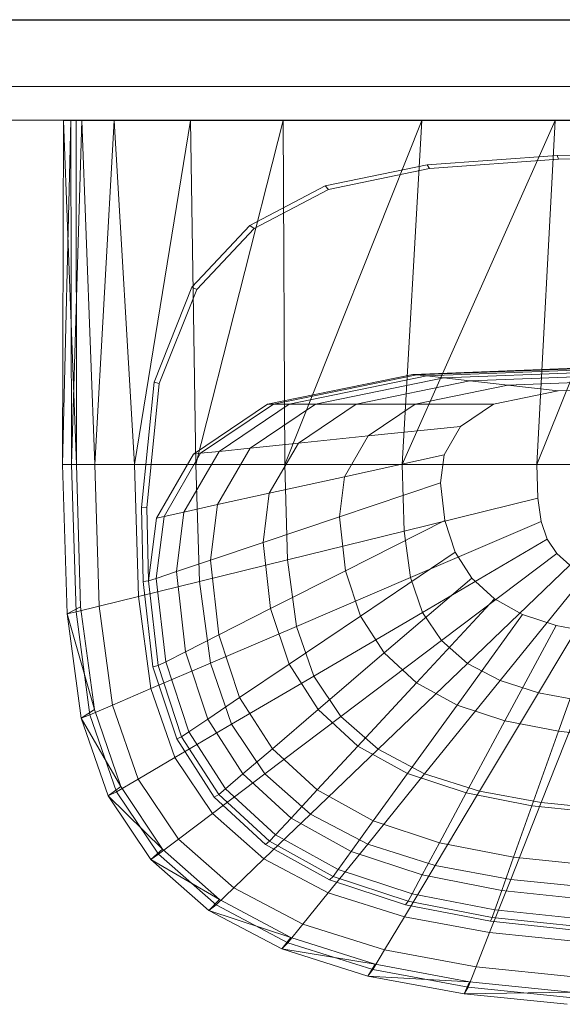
# Model space of a CAD drawing. Header units: metres. Extents: x 391.1 to 427.5, y 12.7 to 28.4.
# Tile 199 of 240: x 411.814 to 411.976, y 23.857 to 24.151. Entities that reach past the tile are written whole.
import ezdxf

# ---------------------------------------------------------------- set-up
doc = ezdxf.new("R2010")
doc.units = ezdxf.units.M
for name, color, linetype, lineweight in [('02_MOBILIARIO', 7, 'Continuous', 18), ('A-DETL-____-MBND', 7, 'Continuous', 18), ('A-WALL-____-MCUT', 7, 'Continuous', 25), ('A-WALL-____-OTLN', 7, 'Continuous', 25), ('Mobiliario', 7, 'Continuous', 18)]:
    doc.layers.add(name, color=color, linetype=linetype, lineweight=lineweight)

# ---------------------------------------------------------------- blocks, each defined once
blk = doc.blocks.new('Family - Evans P-1-153476-01_ENLLUMENAT_PS1')
at = {"layer": 'A-WALL-____-MCUT', "color": 253, "true_color": 0xaaaaaa}
blk.add_line((6.06326, 0.15), (0, 0.15), dxfattribs=at)
at = {"layer": 'A-WALL-____-OTLN', "color": 253, "true_color": 0xaaaaaa}
blk.add_line((6.06326, 0.15), (0, 0.15), dxfattribs=at)
blk = doc.blocks.new('Family - Mirall PS-1-153497-01_ENLLUMENAT_PS1')
at = {"layer": '02_MOBILIARIO', "color": 253, "true_color": 0xaaaaaa}
for p, q in [((0.6, 0.03), (0, 0.03)), ((0, 0.01), (0.6, 0.01)), ((0, 0.01), (0.6, 0.01)), ((0.6, 0), (0, 0))]:
    blk.add_line(p, q, dxfattribs=at)
at = {"layer": 'Mobiliario', "color": 253, "true_color": 0xaaaaaa}
for p, q in [((0.6, 0.03), (0, 0.03)), ((0, 0.01), (0.6, 0.01)), ((0.6, 0.01), (0, 0.01)), ((0, 0), (0.6, 0))]:
    blk.add_line(p, q, dxfattribs=at)
blk = doc.blocks.new('Family - Rentamans PS-1-153528-01_ENLLUMENAT_PS1')
at = {"layer": 'A-DETL-____-MBND', "color": 253, "true_color": 0xaaaaaa}
for p, q in [((0.00026, 0.265), (0, 0.16227)), ((0.00244, 0.265), (0, 0.16227)), ((0.00244, 0.265), (0.00026, 0.265)), ((0.00026, 0.265), (0.00406, 0.265)), ((0.00026, 0.265), (0.00411, 0.16227)), ((0.00569, 0.265), (0.00244, 0.265)), ((0.00269, 0.16227), (0.00244, 0.265)), ((0.00569, 0.265), (0.00269, 0.16227)), ((0.36146, 0.265), (0.00406, 0.265)), ((0.00406, 0.265), (0.00411, 0.16227)), ((0.01543, 0.265), (0.00569, 0.265)), ((0.00966, 0.16227), (0.00569, 0.265)), ((0.01543, 0.265), (0.00966, 0.16227)), ((0.03818, 0.265), (0.01543, 0.265)), ((0.02147, 0.16227), (0.01543, 0.265)), ((0.03818, 0.265), (0.02147, 0.16227)), ((0.06579, 0.265), (0.03818, 0.265)), ((0.03978, 0.16227), (0.03818, 0.265)), ((0.06579, 0.265), (0.03978, 0.16227)), ((0.10722, 0.265), (0.06579, 0.265)), ((0.06628, 0.16227), (0.06579, 0.265)), ((0.10722, 0.265), (0.06628, 0.16227)), ((0.14702, 0.265), (0.10137, 0.16227)), ((0.10137, 0.16227), (0.10722, 0.265)), ((0.14702, 0.265), (0.10722, 0.265)), ((0.18276, 0.265), (0.14157, 0.16227)), ((0.14157, 0.16227), (0.14702, 0.265)), ((0.18276, 0.265), (0.14702, 0.265)), ((0.10879, 0.25173), (0.14766, 0.25454)), ((0.10952, 0.25063), (0.14801, 0.25341)), ((0.14766, 0.25454), (0.18276, 0.25535)), ((0.14801, 0.25341), (0.14766, 0.25454)), ((0.14801, 0.25341), (0.18276, 0.25421)), ((0.07835, 0.24542), (0.10879, 0.25173)), ((0.07939, 0.24438), (0.10952, 0.25063)), ((0.10952, 0.25063), (0.10879, 0.25173)), ((0.05592, 0.23364), (0.07835, 0.24542)), ((0.05718, 0.23272), (0.07939, 0.24438)), ((0.07939, 0.24438), (0.07835, 0.24542)), ((0.03861, 0.21523), (0.05592, 0.23364)), ((0.04004, 0.21449), (0.05718, 0.23272)), ((0.05718, 0.23272), (0.05592, 0.23364)), ((0.02729, 0.18684), (0.03861, 0.21523)), ((0.04004, 0.21449), (0.03861, 0.21523)), ((0.02883, 0.18639), (0.04004, 0.21449)), ((0.10456, 0.18916), (0.18276, 0.19213)), ((0.10571, 0.18902), (0.18276, 0.19196)), ((0.06117, 0.18027), (0.10456, 0.18916)), ((0.06296, 0.18027), (0.1057, 0.18902)), ((0.0676, 0.18027), (0.10869, 0.18869)), ((0.10571, 0.18902), (0.10456, 0.18916)), ((0.10869, 0.18869), (0.1057, 0.18902)), ((0.10869, 0.18869), (0.1695, 0.191)), ((0.11374, 0.18811), (0.10869, 0.18869)), ((0.11374, 0.18811), (0.18276, 0.19074)), ((0.12158, 0.18722), (0.18276, 0.18955)), ((0.02353, 0.14943), (0.02729, 0.18684)), ((0.02511, 0.14934), (0.02883, 0.18639)), ((0.02883, 0.18639), (0.02729, 0.18684)), ((0.07545, 0.18027), (0.11374, 0.18811)), ((0.08764, 0.18027), (0.12158, 0.18722)), ((0.10527, 0.18027), (0.13292, 0.18593)), ((0.12158, 0.18722), (0.11374, 0.18811)), ((0.13292, 0.18593), (0.12158, 0.18722)), ((0.13292, 0.18593), (0.18276, 0.18783)), ((0.14793, 0.18422), (0.13292, 0.18593)), ((0.14793, 0.18422), (0.18276, 0.18555)), ((0.12861, 0.18027), (0.14793, 0.18422)), ((0.03908, 0.16537), (0.06117, 0.18027)), ((0.0412, 0.16559), (0.06296, 0.18027)), ((0.04668, 0.16616), (0.0676, 0.18027)), ((0.05596, 0.16712), (0.07545, 0.18027)), ((0.06117, 0.18027), (0.06296, 0.18027)), ((0.06296, 0.18027), (0.0676, 0.18027)), ((0.07545, 0.18027), (0.0676, 0.18027)), ((0.07036, 0.16862), (0.08764, 0.18027)), ((0.08764, 0.18027), (0.07545, 0.18027)), ((0.10527, 0.18027), (0.08764, 0.18027)), ((0.09119, 0.17077), (0.10527, 0.18027)), ((0.12861, 0.18027), (0.10527, 0.18027)), ((0.11877, 0.17363), (0.12861, 0.18027)), ((0.11877, 0.17363), (0.09119, 0.17077)), ((0.11385, 0.16511), (0.11877, 0.17363)), ((0.09119, 0.17077), (0.07036, 0.16862)), ((0.08414, 0.15858), (0.09119, 0.17077)), ((0.07036, 0.16862), (0.05596, 0.16712)), ((0.0617, 0.15365), (0.07036, 0.16862)), ((0.02802, 0.14625), (0.03908, 0.16537)), ((0.0303, 0.14675), (0.0412, 0.16559)), ((0.0362, 0.14804), (0.04668, 0.16616)), ((0.0412, 0.16559), (0.03908, 0.16537)), ((0.04668, 0.16616), (0.0412, 0.16559)), ((0.0462, 0.15024), (0.05596, 0.16712)), ((0.05596, 0.16712), (0.04668, 0.16616)), ((0.11385, 0.16511), (0.08414, 0.15858)), ((0.11279, 0.15674), (0.11385, 0.16511)), ((0, 0.16227), (0.00133, 0.11764)), ((0.0041, 0.16227), (0, 0.16227)), ((0.00269, 0.16227), (0, 0.16227)), ((0.00966, 0.16227), (0.00269, 0.16227)), ((0.00269, 0.16227), (0.004, 0.11821)), ((0.0041, 0.16227), (0.00536, 0.11975)), ((0.02147, 0.16227), (0.00966, 0.16227)), ((0.01092, 0.11992), (0.00966, 0.16227)), ((0.03978, 0.16227), (0.02147, 0.16227)), ((0.02264, 0.1228), (0.02147, 0.16227)), ((0.06628, 0.16227), (0.03978, 0.16227)), ((0.04082, 0.12728), (0.03978, 0.16227)), ((0.10137, 0.16227), (0.06628, 0.16227)), ((0.06713, 0.13377), (0.06628, 0.16227)), ((0.14157, 0.16227), (0.10137, 0.16227)), ((0.10196, 0.14236), (0.10137, 0.16227)), ((0.18276, 0.16227), (0.14157, 0.16227)), ((0.14157, 0.16227), (0.14187, 0.15219)), ((0.08414, 0.15858), (0.0617, 0.15365)), ((0.08263, 0.1466), (0.08414, 0.15858)), ((0.11279, 0.15674), (0.08263, 0.1466)), ((0.11406, 0.1455), (0.11279, 0.15674)), ((0.0617, 0.15365), (0.0462, 0.15024)), ((0.05985, 0.13894), (0.0617, 0.15365)), ((0.0462, 0.15024), (0.0362, 0.14804)), ((0.04411, 0.13365), (0.0462, 0.15024)), ((0.14187, 0.15219), (0.10196, 0.14236)), ((0.14281, 0.14517), (0.14187, 0.15219)), ((0.02408, 0.12731), (0.02353, 0.14943)), ((0.02511, 0.14934), (0.02353, 0.14943)), ((0.02565, 0.12745), (0.02511, 0.14934)), ((0.0362, 0.14804), (0.0303, 0.14675)), ((0.03396, 0.13024), (0.0362, 0.14804)), ((0.02565, 0.12745), (0.02802, 0.14625)), ((0.02796, 0.12822), (0.0303, 0.14675)), ((0.0303, 0.14675), (0.02802, 0.14625)), ((0.08263, 0.1466), (0.05985, 0.13894)), ((0.08444, 0.13051), (0.08263, 0.1466)), ((0.11406, 0.1455), (0.08444, 0.13051)), ((0.14281, 0.14517), (0.10383, 0.12847)), ((0.11719, 0.13603), (0.11406, 0.1455)), ((0.14464, 0.13991), (0.14281, 0.14517)), ((0.10196, 0.14236), (0.06713, 0.13377)), ((0.10383, 0.12847), (0.10196, 0.14236)), ((0.05985, 0.13894), (0.04411, 0.13365)), ((0.06207, 0.11919), (0.05985, 0.13894)), ((0.10743, 0.11808), (0.14464, 0.13991)), ((0.14751, 0.13563), (0.14464, 0.13991)), ((0.11719, 0.13603), (0.08893, 0.11696)), ((0.1131, 0.10963), (0.14751, 0.13563)), ((0.12213, 0.12833), (0.11719, 0.13603)), ((0.15143, 0.13218), (0.14751, 0.13563)), ((0.04411, 0.13365), (0.03396, 0.13024)), ((0.06713, 0.13377), (0.04082, 0.12728)), ((0.04662, 0.11137), (0.04411, 0.13365)), ((0.06981, 0.1139), (0.06713, 0.13377)), ((0.03396, 0.13024), (0.02796, 0.12822)), ((0.03665, 0.10633), (0.03396, 0.13024)), ((0.08444, 0.13051), (0.06207, 0.11919)), ((0.08893, 0.11696), (0.08444, 0.13051)), ((0.12086, 0.10282), (0.15143, 0.13218)), ((0.13056, 0.09769), (0.15634, 0.12959)), ((0.04082, 0.12728), (0.02264, 0.1228)), ((0.02565, 0.12745), (0.02408, 0.12731)), ((0.02695, 0.10182), (0.02408, 0.12731)), ((0.02796, 0.12822), (0.02565, 0.12745)), ((0.0285, 0.1022), (0.02565, 0.12745)), ((0.03076, 0.10335), (0.02796, 0.12822)), ((0.04411, 0.1029), (0.04082, 0.12728)), ((0.10383, 0.12847), (0.06981, 0.1139)), ((0.12213, 0.12833), (0.09599, 0.10594)), ((0.10743, 0.11808), (0.10383, 0.12847)), ((0.12888, 0.12212), (0.12213, 0.12833)), ((0.14201, 0.09408), (0.16214, 0.12776)), ((0.02264, 0.1228), (0.01092, 0.11992)), ((0.02635, 0.09529), (0.02264, 0.1228)), ((0.10565, 0.09705), (0.12888, 0.12212)), ((0.13732, 0.11744), (0.12888, 0.12212)), ((0.00133, 0.11764), (0.00536, 0.11975)), ((0.004, 0.11821), (0.00133, 0.11764)), ((0.00133, 0.11764), (0.00947, 0.08904)), ((0.00133, 0.11764), (0.00552, 0.08652)), ((0.01092, 0.11992), (0.004, 0.11821)), ((0.004, 0.11821), (0.00814, 0.08749)), ((0.00536, 0.11975), (0.00947, 0.08904)), ((0.01092, 0.11992), (0.0149, 0.09039)), ((0.06207, 0.11919), (0.04662, 0.11137)), ((0.06758, 0.10256), (0.06207, 0.11919)), ((0.10743, 0.11808), (0.07496, 0.09903)), ((0.1131, 0.10964), (0.10743, 0.11808)), ((0.08893, 0.11696), (0.06758, 0.10256)), ((0.09599, 0.10594), (0.08893, 0.11696)), ((0.11773, 0.09036), (0.13732, 0.11744)), ((0.14729, 0.11416), (0.13732, 0.11744)), ((0.06981, 0.1139), (0.04411, 0.1029)), ((0.07496, 0.09903), (0.06981, 0.1139)), ((0.13201, 0.08566), (0.14729, 0.11416)), ((0.15847, 0.11198), (0.14729, 0.11416)), ((0.148, 0.08255), (0.15847, 0.11198)), ((0.04662, 0.11137), (0.03665, 0.10633)), ((0.05283, 0.09261), (0.04662, 0.11137)), ((0.08308, 0.08694), (0.1131, 0.10964)), ((0.12086, 0.10282), (0.1131, 0.10963)), ((0.03665, 0.10633), (0.03076, 0.10335)), ((0.04332, 0.08619), (0.03665, 0.10633)), ((0.09599, 0.10594), (0.07625, 0.08904)), ((0.10565, 0.09705), (0.09599, 0.10594)), ((0.03076, 0.10335), (0.0285, 0.1022)), ((0.0377, 0.0824), (0.03076, 0.10335)), ((0.04411, 0.1029), (0.02635, 0.09529)), ((0.0285, 0.1022), (0.02695, 0.10182)), ((0.03406, 0.08034), (0.02695, 0.10182)), ((0.03553, 0.08094), (0.0285, 0.1022)), ((0.05043, 0.08464), (0.04411, 0.1029)), ((0.06758, 0.10256), (0.05283, 0.09261)), ((0.07625, 0.08904), (0.06758, 0.10256)), ((0.09417, 0.07719), (0.12086, 0.10282)), ((0.13056, 0.09769), (0.12086, 0.10282)), ((0.07496, 0.09903), (0.05043, 0.08464)), ((0.08308, 0.08694), (0.07496, 0.09903)), ((0.08811, 0.07812), (0.10565, 0.09705)), ((0.11773, 0.09036), (0.10565, 0.09705)), ((0.10805, 0.06985), (0.13056, 0.09769)), ((0.14201, 0.09408), (0.13056, 0.09769)), ((0.02635, 0.09529), (0.0149, 0.09039)), ((0.02635, 0.09529), (0.03348, 0.0747)), ((0.05283, 0.09261), (0.04332, 0.08619)), ((0.06261, 0.07735), (0.05283, 0.09261)), ((0.12445, 0.06469), (0.14201, 0.09408)), ((0.15486, 0.0917), (0.14201, 0.09408)), ((0.14283, 0.06127), (0.15486, 0.0917)), ((0.00947, 0.08904), (0.00552, 0.08652)), ((0.0149, 0.09039), (0.00814, 0.08749)), ((0.00947, 0.08904), (0.01737, 0.06606)), ((0.0149, 0.09039), (0.02256, 0.06829)), ((0.07625, 0.08904), (0.06261, 0.07735)), ((0.08811, 0.07812), (0.07625, 0.08904)), ((0.10294, 0.06991), (0.11773, 0.09036)), ((0.13201, 0.08566), (0.11773, 0.09036)), ((0.00814, 0.08749), (0.00552, 0.08652)), ((0.00552, 0.08652), (0.01737, 0.06606)), ((0.00552, 0.08652), (0.01359, 0.06324)), ((0.00814, 0.08749), (0.0161, 0.0645)), ((0.04332, 0.08619), (0.0377, 0.0824)), ((0.05382, 0.06982), (0.04332, 0.08619)), ((0.0604, 0.06981), (0.08308, 0.08694)), ((0.09417, 0.07719), (0.08308, 0.08694)), ((0.12046, 0.06414), (0.13201, 0.08566)), ((0.148, 0.08255), (0.13201, 0.08566)), ((0.05043, 0.08464), (0.03348, 0.0747)), ((0.0377, 0.0824), (0.03553, 0.08094)), ((0.04862, 0.06537), (0.0377, 0.0824)), ((0.05043, 0.08464), (0.0604, 0.06981)), ((0.14009, 0.06032), (0.148, 0.08255)), ((0.16511, 0.08075), (0.148, 0.08255)), ((0.03553, 0.08094), (0.03406, 0.08034)), ((0.04526, 0.06288), (0.03406, 0.08034)), ((0.04662, 0.06365), (0.03553, 0.08094)), ((0.06261, 0.07735), (0.05382, 0.06982)), ((0.07599, 0.06504), (0.06261, 0.07735)), ((0.07402, 0.05783), (0.09417, 0.07719)), ((0.07599, 0.06504), (0.08811, 0.07812)), ((0.10294, 0.06991), (0.08811, 0.07812)), ((0.10805, 0.06985), (0.09417, 0.07719)), ((0.03348, 0.0747), (0.02256, 0.06829)), ((0.03348, 0.0747), (0.04473, 0.05796)), ((0.02256, 0.06829), (0.0161, 0.0645)), ((0.02256, 0.06829), (0.03462, 0.05033)), ((0.04473, 0.05796), (0.0604, 0.06981)), ((0.05382, 0.06982), (0.04862, 0.06537)), ((0.06817, 0.05661), (0.05382, 0.06982)), ((0.0604, 0.06981), (0.07402, 0.05783)), ((0.09106, 0.04882), (0.10805, 0.06985)), ((0.09272, 0.05577), (0.10294, 0.06991)), ((0.12046, 0.06414), (0.10294, 0.06991)), ((0.12445, 0.06469), (0.10805, 0.06985)), ((0.01737, 0.06606), (0.01359, 0.06324)), ((0.01737, 0.06606), (0.02983, 0.04738)), ((0.04862, 0.06537), (0.04662, 0.06365)), ((0.06355, 0.05162), (0.04862, 0.06537)), ((0.06817, 0.05661), (0.07599, 0.06504)), ((0.09272, 0.05577), (0.07599, 0.06504)), ((0.0161, 0.0645), (0.01359, 0.06324)), ((0.01359, 0.06324), (0.02983, 0.04738)), ((0.01359, 0.06324), (0.0263, 0.04431)), ((0.0161, 0.0645), (0.02865, 0.04582)), ((0.04662, 0.06365), (0.04526, 0.06288)), ((0.06056, 0.04879), (0.04526, 0.06288)), ((0.06177, 0.0497), (0.04662, 0.06365)), ((0.11118, 0.04249), (0.12445, 0.06469)), ((0.11248, 0.04926), (0.12046, 0.06414)), ((0.14009, 0.06032), (0.12046, 0.06414)), ((0.14283, 0.06127), (0.12445, 0.06469)), ((0.13374, 0.0383), (0.14283, 0.06127)), ((0.13463, 0.04496), (0.14009, 0.06032)), ((0.1611, 0.05811), (0.14009, 0.06032)), ((0.16248, 0.0593), (0.14283, 0.06127)), ((0.04473, 0.05796), (0.03462, 0.05033)), ((0.04473, 0.05796), (0.06009, 0.04446)), ((0.06009, 0.04446), (0.07402, 0.05783)), ((0.06355, 0.05162), (0.06817, 0.05661)), ((0.08613, 0.04666), (0.06817, 0.05661)), ((0.07402, 0.05783), (0.09106, 0.04882)), ((0.08613, 0.04666), (0.09272, 0.05577)), ((0.11248, 0.04926), (0.09272, 0.05577)), ((0.03462, 0.05033), (0.02865, 0.04582)), ((0.03462, 0.05033), (0.05111, 0.03583)), ((0.06177, 0.0497), (0.06355, 0.05162)), ((0.08223, 0.04128), (0.06355, 0.05162)), ((0.02983, 0.04738), (0.0263, 0.04431)), ((0.02983, 0.04738), (0.04685, 0.0323)), ((0.06056, 0.04879), (0.06177, 0.0497)), ((0.07971, 0.03819), (0.06056, 0.04879)), ((0.08073, 0.0392), (0.06177, 0.0497)), ((0.07931, 0.03429), (0.09106, 0.04882)), ((0.09106, 0.04882), (0.11118, 0.04249)), ((0.10733, 0.03967), (0.11248, 0.04926)), ((0.13463, 0.04496), (0.11248, 0.04926)), ((0.02865, 0.04582), (0.0263, 0.04431)), ((0.0263, 0.04431), (0.04685, 0.0323)), ((0.0263, 0.04431), (0.04368, 0.02904)), ((0.02865, 0.04582), (0.04581, 0.03074)), ((0.05111, 0.03583), (0.06009, 0.04446)), ((0.06009, 0.04446), (0.07931, 0.03429)), ((0.08223, 0.04128), (0.08613, 0.04666)), ((0.10733, 0.03967), (0.08613, 0.04666)), ((0.13111, 0.03505), (0.13463, 0.04496)), ((0.15832, 0.04246), (0.13463, 0.04496)), ((0.08073, 0.0392), (0.08223, 0.04128)), ((0.1043, 0.03401), (0.08223, 0.04128)), ((0.10202, 0.02715), (0.11118, 0.04249)), ((0.11118, 0.04249), (0.13374, 0.0383)), ((0.08073, 0.0392), (0.07971, 0.03819)), ((0.10312, 0.03183), (0.08073, 0.0392)), ((0.1043, 0.03401), (0.10733, 0.03967)), ((0.13111, 0.03505), (0.10733, 0.03967)), ((0.12746, 0.02242), (0.13374, 0.0383)), ((0.13374, 0.0383), (0.15787, 0.03587)), ((0.05111, 0.03583), (0.04581, 0.03074)), ((0.05111, 0.03583), (0.07174, 0.02492)), ((0.10233, 0.03074), (0.07971, 0.03819)), ((0.07174, 0.02492), (0.07931, 0.03429)), ((0.07931, 0.03429), (0.10202, 0.02715)), ((0.10429, 0.03401), (0.10312, 0.03183)), ((0.12902, 0.0292), (0.1043, 0.03401)), ((0.13111, 0.03505), (0.12902, 0.0292)), ((0.15653, 0.03237), (0.13111, 0.03505)), ((0.04685, 0.0323), (0.04368, 0.02904)), ((0.04581, 0.03074), (0.04368, 0.02904)), ((0.04581, 0.03074), (0.06727, 0.01938)), ((0.04685, 0.0323), (0.06815, 0.02095)), ((0.10312, 0.03183), (0.10233, 0.03074)), ((0.12768, 0.02581), (0.10233, 0.03074)), ((0.12822, 0.02694), (0.10312, 0.03183)), ((0.04368, 0.02904), (0.06815, 0.02095)), ((0.04368, 0.02904), (0.06542, 0.01754)), ((0.09611, 0.01725), (0.10202, 0.02715)), ((0.10202, 0.02715), (0.12746, 0.02242)), ((0.12822, 0.02694), (0.12768, 0.02581)), ((0.12902, 0.0292), (0.12822, 0.02694)), ((0.15507, 0.02412), (0.12822, 0.02694)), ((0.15548, 0.02641), (0.12902, 0.0292)), ((0.06727, 0.01938), (0.07174, 0.02492)), ((0.07174, 0.02492), (0.09611, 0.01725)), ((0.15479, 0.02295), (0.12768, 0.02581)), ((0.06815, 0.02095), (0.06542, 0.01754)), ((0.06815, 0.02095), (0.0933, 0.01298)), ((0.12342, 0.01218), (0.12746, 0.02242)), ((0.12746, 0.02242), (0.15469, 0.01968)), ((0.06727, 0.01938), (0.06542, 0.01754)), ((0.06727, 0.01938), (0.09261, 0.01141)), ((0.06542, 0.01754), (0.0933, 0.01298)), ((0.06542, 0.01754), (0.09109, 0.00946)), ((0.09261, 0.01141), (0.09611, 0.01725)), ((0.09611, 0.01725), (0.12342, 0.01218)), ((0.0933, 0.01298), (0.09109, 0.00946)), ((0.0933, 0.01298), (0.1215, 0.0077)), ((0.12102, 0.00613), (0.12342, 0.01218)), ((0.12342, 0.01218), (0.15263, 0.00925)), ((0.09109, 0.00946), (0.09261, 0.01141)), ((0.09109, 0.00946), (0.1215, 0.0077)), ((0.09109, 0.00946), (0.11987, 0.00411)), ((0.09261, 0.01141), (0.12102, 0.00613)), ((0.1215, 0.0077), (0.11987, 0.00411)), ((0.11987, 0.00411), (0.12102, 0.00613)), ((0.12102, 0.00613), (0.15141, 0.00308)), ((0.1215, 0.0077), (0.15166, 0.00465)), ((0.11987, 0.00411), (0.15166, 0.00465)), ((0.11987, 0.00411), (0.15065, 0.00102))]:
    blk.add_line(p, q, dxfattribs=at)
blk = doc.blocks.new('LONDR55-XX_ZZ-ARQ-CAA-M3D-Londres55_ifc-1-01_ENLLUMENAT_PS1')
at = {"layer": '02_MOBILIARIO', "color": 253, "lineweight": 18, "true_color": 0xaaaaaa}
for name, p in [('Family - Mirall PS-1-153497-01_ENLLUMENAT_PS1', (411.7196, 24.12074)), ('Family - Rentamans PS-1-153528-01_ENLLUMENAT_PS1', (411.82714, 23.85566))]:
    blk.add_blockref(name, p, dxfattribs=at)
at = {"layer": 'A-WALL-____-OTLN', "color": 253, "lineweight": 18, "true_color": 0xaaaaaa, "rotation": 180}
blk.add_blockref('Family - Evans P-1-153476-01_ENLLUMENAT_PS1', (414.15645, 24.30074), dxfattribs=at)

msp = doc.modelspace()

# ---------------------------------------------------------------- block references
at = {"lineweight": 5}
msp.add_blockref('LONDR55-XX_ZZ-ARQ-CAA-M3D-Londres55_ifc-1-01_ENLLUMENAT_PS1', (0, 0), dxfattribs=at)

doc.saveas('drawing.dxf')
